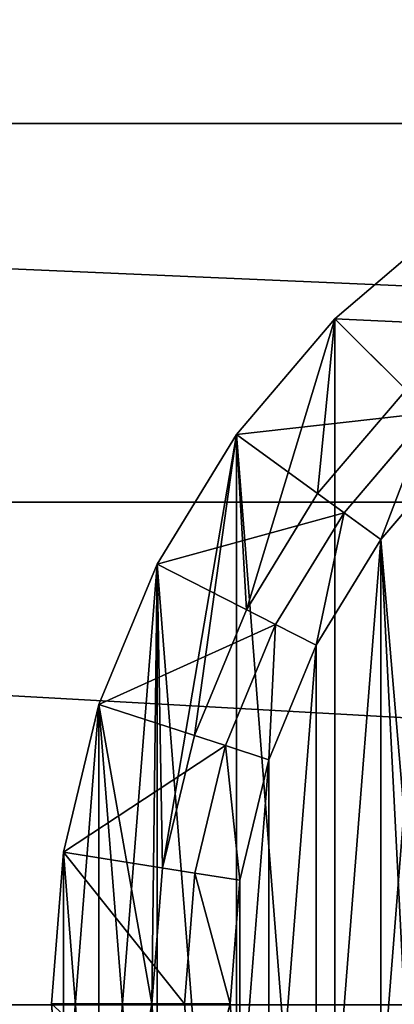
# Model space of a CAD drawing. Header units: centimetres. Extents: x -10.9 to 10.9, y -7.2 to 7.2.
# Tile 25 of 48: x -1.09 to -0.663, y 0.781 to 1.903. Entities that reach past the tile are written whole.
import ezdxf

# ---------------------------------------------------------------- set-up
doc = ezdxf.new("R2010")
doc.units = ezdxf.units.CM
doc.header["$LTSCALE"] = 2.54
doc.layers.get('0').update_dxf_attribs({"true_color": 0xff5454})

# ---------------------------------------------------------------- blocks, each defined once
blk = doc.blocks.new('Komponent#1')
at = {"color": 253, "true_color": 0x999999}
for p, q in [((0.4549, 1.9963, 4.1773), (0.3232, 1.8838, 4.1773)), ((0.4549, 1.9963, 4.1773), (0.3232, 1.8838, 4.1773)), ((0.4549, 1.9963, 4.2773), (0.3232, 1.8838, 4.2773)), ((0.4549, 1.9963, 6.4773), (0.3232, 1.8838, 6.4773)), ((0.4549, 1.9963, 4.2773), (0.3232, 1.8838, 4.2773)), ((0.4549, 1.9963, 6.4773), (0.3232, 1.8838, 6.4773)), ((0.3232, 1.8838, 4.1773), (0.2108, 1.7522, 4.1773)), ((0.3232, 1.8838, 4.1773), (0.2108, 1.7522, 4.1773)), ((0.3232, 1.8838, 4.2773), (0.2108, 1.7522, 4.2773)), ((0.3232, 1.8838, 6.4773), (0.2108, 1.7522, 6.4773)), ((0.3232, 1.8838, 4.2773), (0.2108, 1.7522, 4.2773)), ((0.3232, 1.8838, 6.4773), (0.2108, 1.7522, 6.4773)), ((0.3232, 1.8838, 4.1773), (0.4305, 1.7766, 0.05)), ((0.3232, 1.8838, 4.1773), (0.4305, 1.7766, 0.05)), ((0.4042, 1.8029, 4.1773), (0.3034, 1.6849, 4.1773)), ((0.4042, 1.8029, 4.1773), (0.3034, 1.6849, 4.1773)), ((0.4042, 1.8029, 4.2773), (0.3034, 1.6849, 4.2773)), ((0.4042, 1.8029, 4.2773), (0.3034, 1.6849, 4.2773)), ((0.4305, 1.7766, 0.05), (0.3335, 1.663, 0.05)), ((0.4305, 1.7766, 0.05), (0.3335, 1.663, 0.05)), ((0.2108, 1.7522, 4.1773), (0.1203, 1.6045, 4.1773)), ((0.2108, 1.7522, 4.1773), (0.1203, 1.6045, 4.1773)), ((0.2108, 1.7522, 4.2773), (0.1203, 1.6045, 4.2773)), ((0.2108, 1.7522, 6.4773), (0.1203, 1.6045, 6.4773)), ((0.2108, 1.7522, 4.2773), (0.1203, 1.6045, 4.2773)), ((0.2108, 1.7522, 6.4773), (0.1203, 1.6045, 6.4773)), ((0.2108, 1.7522, 4.1773), (0.3335, 1.663, 0.05)), ((0.2108, 1.7522, 4.1773), (0.3335, 1.663, 0.05)), ((0.4673, 1.7398), (0.3756, 1.6324)), ((0.4673, 1.7398), (0.3756, 1.6324)), ((0.3034, 1.6849, 4.1773), (0.2223, 1.5525, 4.1773)), ((0.3034, 1.6849, 4.1773), (0.2223, 1.5525, 4.1773)), ((0.3034, 1.6849, 4.2773), (0.2223, 1.5525, 4.2773)), ((0.3034, 1.6849, 4.2773), (0.2223, 1.5525, 4.2773)), ((0.3335, 1.663, 0.05), (0.2554, 1.5356, 0.05)), ((0.3335, 1.663, 0.05), (0.2554, 1.5356, 0.05)), ((0.3756, 1.6324), (0.3335, 1.663, 0.05)), ((0.3756, 1.6324), (0.3335, 1.663, 0.05)), ((0.3756, 1.6324), (0.3018, 1.512)), ((0.3756, 1.6324), (0.3018, 1.512)), ((0.1203, 1.6045, 4.1773), (0.054, 1.4445, 4.1773)), ((0.1203, 1.6045, 4.1773), (0.054, 1.4445, 4.1773)), ((0.1203, 1.6045, 4.2773), (0.054, 1.4445, 4.2773)), ((0.1203, 1.6045, 6.4773), (0.054, 1.4445, 6.4773)), ((0.1203, 1.6045, 4.2773), (0.054, 1.4445, 4.2773)), ((0.1203, 1.6045, 6.4773), (0.054, 1.4445, 6.4773)), ((0.1203, 1.6045, 4.1773), (0.2554, 1.5356, 0.05)), ((0.1203, 1.6045, 4.1773), (0.2554, 1.5356, 0.05)), ((0.2223, 1.5525, 4.1773), (0.1629, 1.4092, 4.1773)), ((0.2223, 1.5525, 4.1773), (0.1629, 1.4092, 4.1773)), ((0.2223, 1.5525, 4.2773), (0.1629, 1.4092, 4.2773)), ((0.2223, 1.5525, 4.2773), (0.1629, 1.4092, 4.2773)), ((0.2554, 1.5356, 0.05), (0.1983, 1.3977, 0.05)), ((0.2554, 1.5356, 0.05), (0.1983, 1.3977, 0.05)), ((0.2554, 1.5356, 0.05), (0.3018, 1.512)), ((0.2554, 1.5356, 0.05), (0.3018, 1.512)), ((0.3018, 1.512), (0.2477, 1.3816)), ((0.3018, 1.512), (0.2477, 1.3816)), ((0.054, 1.4445, 4.1773), (0.0136, 1.2761, 4.1773)), ((0.054, 1.4445, 4.1773), (0.0136, 1.2761, 4.1773)), ((0.054, 1.4445, 4.2773), (0.0136, 1.2761, 4.2773)), ((0.054, 1.4445, 6.4773), (0.0136, 1.2761, 6.4773)), ((0.054, 1.4445, 4.2773), (0.0136, 1.2761, 4.2773)), ((0.054, 1.4445, 6.4773), (0.0136, 1.2761, 6.4773)), ((0.054, 1.4445, 4.1773), (0.1983, 1.3977, 0.05)), ((0.054, 1.4445, 4.1773), (0.1983, 1.3977, 0.05)), ((0.1629, 1.4092, 4.1773), (0.1267, 1.2582, 4.1773)), ((0.1629, 1.4092, 4.1773), (0.1267, 1.2582, 4.1773)), ((0.1629, 1.4092, 4.2773), (0.1267, 1.2582, 4.2773)), ((0.1629, 1.4092, 4.2773), (0.1267, 1.2582, 4.2773)), ((0.1983, 1.3977, 0.05), (0.1634, 1.2524, 0.05)), ((0.1983, 1.3977, 0.05), (0.1634, 1.2524, 0.05)), ((0.2477, 1.3816), (0.1983, 1.3977, 0.05)), ((0.2477, 1.3816), (0.1983, 1.3977, 0.05)), ((0.2477, 1.3816), (0.2148, 1.2443)), ((0.2477, 1.3816), (0.2148, 1.2443)), ((0.0136, 1.2761, 4.1773), (0, 1.1035, 4.1773)), ((0.0136, 1.2761, 4.1773), (0, 1.1035, 4.1773)), ((0.0136, 1.2761, 4.2773), (0, 1.1035, 4.2773)), ((0.0136, 1.2761, 6.4773), (0, 1.1035, 6.4773)), ((0.0136, 1.2761, 4.2773), (0, 1.1035, 4.2773)), ((0.0136, 1.2761, 6.4773), (0, 1.1035, 6.4773)), ((0.0136, 1.2761, 4.1773), (0.1634, 1.2524, 0.05)), ((0.0136, 1.2761, 4.1773), (0.1634, 1.2524, 0.05)), ((0.1267, 1.2582, 4.1773), (0.1145, 1.1035, 4.1773)), ((0.1267, 1.2582, 4.1773), (0.1145, 1.1035, 4.1773)), ((0.1267, 1.2582, 4.2773), (0.1145, 1.1035, 4.2773)), ((0.1267, 1.2582, 4.2773), (0.1145, 1.1035, 4.2773)), ((0.1634, 1.2524, 0.05), (0.1517, 1.1035, 0.05)), ((0.1634, 1.2524, 0.05), (0.1517, 1.1035, 0.05)), ((0.2148, 1.2443), (0.1634, 1.2524, 0.05)), ((0.2148, 1.2443), (0.1634, 1.2524, 0.05)), ((0.2148, 1.2443), (0.2037, 1.1035)), ((0.2148, 1.2443), (0.2037, 1.1035)), ((0, 1.1035, 4.1773), (0.1517, 1.1035, 0.05)), ((0, 1.1035, 4.1773), (0.0136, 0.9309, 4.1773)), ((0, 1.1035, 4.1773), (0.1517, 1.1035, 0.05)), ((0, 1.1035, 4.1773), (0.0136, 0.9309, 4.1773)), ((0, 1.1035, 4.2773), (0.0136, 0.9309, 4.2773)), ((0, 1.1035, 6.4773), (0.0136, 0.9309, 6.4773)), ((0, 1.1035, 4.2773), (0.0136, 0.9309, 4.2773)), ((0, 1.1035, 6.4773), (0.0136, 0.9309, 6.4773)), ((0.1145, 1.1035, 4.1773), (0.1267, 0.9488, 4.1773)), ((0.1145, 1.1035, 4.1773), (0.1267, 0.9488, 4.1773)), ((0.1145, 1.1035, 4.2773), (0.1267, 0.9488, 4.2773)), ((0.1145, 1.1035, 4.2773), (0.1267, 0.9488, 4.2773)), ((0.1517, 1.1035, 0.05), (0.1634, 0.9546, 0.05)), ((0.2037, 1.1035), (0.1517, 1.1035, 0.05)), ((0.1517, 1.1035, 0.05), (0.1634, 0.9546, 0.05)), ((0.2037, 1.1035), (0.1517, 1.1035, 0.05)), ((0.2037, 1.1035), (0.2148, 0.9628)), ((0.2037, 1.1035), (0.2148, 0.9628))]:
    blk.add_line(p, q, dxfattribs=at)
at = {"color": 0}
for p, q in [((0.3232, 1.8838, 4.2773), (0.3232, 1.8838, 6.4773)), ((0.3232, 1.8838, 4.2773), (0.3232, 1.8838, 6.4773)), ((0.2108, 1.7522, 4.2773), (0.2108, 1.7522, 6.4773)), ((0.2108, 1.7522, 4.2773), (0.2108, 1.7522, 6.4773)), ((0.3034, 1.6849, 4.1773), (0.3034, 1.6849, 4.2773)), ((0.3034, 1.6849, 4.1773), (0.3034, 1.6849, 4.2773)), ((0.1203, 1.6045, 4.2773), (0.1203, 1.6045, 6.4773)), ((0.1203, 1.6045, 4.2773), (0.1203, 1.6045, 6.4773)), ((0.2223, 1.5525, 4.1773), (0.2223, 1.5525, 4.2773)), ((0.2223, 1.5525, 4.1773), (0.2223, 1.5525, 4.2773)), ((0.054, 1.4445, 4.2773), (0.054, 1.4445, 6.4773)), ((0.054, 1.4445, 4.2773), (0.054, 1.4445, 6.4773)), ((0.1629, 1.4092, 4.1773), (0.1629, 1.4092, 4.2773)), ((0.1629, 1.4092, 4.1773), (0.1629, 1.4092, 4.2773)), ((0.0136, 1.2761, 4.2773), (0.0136, 1.2761, 6.4773)), ((0.0136, 1.2761, 4.2773), (0.0136, 1.2761, 6.4773)), ((0.1267, 1.2582, 4.1773), (0.1267, 1.2582, 4.2773)), ((0.1267, 1.2582, 4.1773), (0.1267, 1.2582, 4.2773)), ((0, 1.1035, 4.2773), (0, 1.1035, 6.4773)), ((0, 1.1035, 4.2773), (0, 1.1035, 6.4773)), ((0.1145, 1.1035, 4.1773), (0.1145, 1.1035, 4.2773)), ((0.1145, 1.1035, 4.1773), (0.1145, 1.1035, 4.2773))]:
    blk.add_line(p, q, dxfattribs=at)
at = {"color": 253, "true_color": 0x999999}
mesh = blk.add_polyface(dxfattribs=at)
corners = [(0.0136, 0.9309, 4.1773), (0.0136, 1.2761, 4.1773), (0, 1.1035, 4.1773), (0.054, 0.7625, 4.1773), (0.054, 1.4445, 4.1773), (0.1203, 0.6025, 4.1773), (0.1145, 1.1035, 4.1773), (0.1267, 0.9488, 4.1773), (0.2108, 0.4549, 4.1773), (0.1629, 0.7979, 4.1773), (0.2223, 0.6545, 4.1773), (0.3232, 0.3232, 4.1773), (0.3034, 0.5222, 4.1773), (0.4042, 0.4042, 4.1773), (0.4549, 0.2108, 4.1773), (0.5222, 0.3034, 4.1773), (0.6025, 0.1203, 4.1773), (0.6545, 0.2223, 4.1773), (0.7625, 0.054, 4.1773), (0.7979, 0.1629, 4.1773), (0.9309, 0.0136, 4.1773), (0.9488, 0.1267, 4.1773), (1.1035, 0, 4.1773), (1.1035, 0.1145, 4.1773), (1.2761, 0.0136, 4.1773), (1.2582, 0.1267, 4.1773), (1.4092, 0.1629, 4.1773), (1.4445, 0.054, 4.1773), (1.5525, 0.2223, 4.1773), (1.6045, 0.1203, 4.1773), (1.6849, 0.3034, 4.1773), (1.7522, 0.2108, 4.1773), (1.8029, 0.4042, 4.1773), (1.8838, 0.3232, 4.1773), (1.9037, 0.5222, 4.1773), (1.9963, 0.4549, 4.1773), (1.9848, 0.6545, 4.1773), (2.0442, 0.7979, 4.1773), (2.0868, 0.6025, 4.1773), (2.0804, 0.9488, 4.1773), (2.0926, 1.1035, 4.1773), (2.153, 0.7625, 4.1773), (0.1203, 1.6045, 4.1773), (0.1267, 1.2582, 4.1773), (0.2108, 1.7522, 4.1773), (0.1629, 1.4092, 4.1773), (0.2223, 1.5525, 4.1773), (0.3232, 1.8838, 4.1773), (0.3034, 1.6849, 4.1773), (0.4042, 1.8029, 4.1773), (0.4549, 1.9963, 4.1773), (0.5222, 1.9037, 4.1773), (0.6025, 2.0868, 4.1773), (0.6545, 1.9848, 4.1773), (0.7625, 2.153, 4.1773), (0.7979, 2.0442, 4.1773), (0.9309, 2.1935, 4.1773), (0.9488, 2.0804, 4.1773), (1.1035, 2.207, 4.1773), (1.1035, 2.0926, 4.1773), (1.2582, 2.0804, 4.1773), (1.2761, 2.1935, 4.1773), (1.4092, 2.0442, 4.1773), (1.4445, 2.153, 4.1773), (1.5525, 1.9848, 4.1773), (1.6045, 2.0868, 4.1773), (1.6849, 1.9037, 4.1773), (1.7522, 1.9963, 4.1773), (1.8029, 1.8029, 4.1773), (1.8838, 1.8838, 4.1773), (1.9037, 1.6849, 4.1773), (1.9963, 1.7522, 4.1773), (1.9848, 1.5525, 4.1773), (2.0442, 1.4092, 4.1773), (2.0868, 1.6045, 4.1773), (2.0804, 1.2582, 4.1773), (2.153, 1.4445, 4.1773), (2.1935, 0.9309, 4.1773), (2.1935, 1.2761, 4.1773), (2.207, 1.1035, 4.1773)]
mesh.append_faces([[corners[k] for k in face] for face in [(0, 1, 2), (78, 77, 79)]], dxfattribs={"vtx0": -1, "color": 253})
mesh.append_faces([[corners[k] for k in face] for face in [(1, 3, 4), (6, 5, 7), (7, 8, 9), (9, 8, 10), (10, 11, 12), (12, 11, 13), (13, 14, 15), (15, 16, 17), (17, 18, 19), (19, 20, 21), (21, 22, 23), (23, 24, 25), (25, 24, 26), (26, 27, 28), (28, 29, 30), (30, 31, 32), (32, 33, 34), (34, 35, 36), (36, 35, 37), (37, 38, 39), (39, 38, 40), (42, 43, 44), (44, 46, 47), (47, 49, 50), (50, 51, 52), (52, 53, 54), (54, 55, 56), (56, 57, 58), (58, 60, 61), (61, 62, 63), (63, 64, 65), (65, 66, 67), (67, 68, 69), (69, 70, 71), (71, 73, 74), (74, 40, 76), (76, 77, 78)]], dxfattribs={"vtx0": -1, "vtx1": -1, "color": 253})
mesh.append_faces([[corners[k] for k in face] for face in [(4, 5, 6), (76, 40, 41)]], dxfattribs={"vtx0": -1, "vtx1": -1, "vtx2": -1, "color": 253})
mesh.append_faces([[corners[k] for k in face] for face in [(1, 0, 3), (4, 3, 5), (7, 5, 8), (10, 8, 11), (13, 11, 14), (15, 14, 16), (17, 16, 18), (19, 18, 20), (21, 20, 22), (23, 22, 24), (26, 24, 27), (28, 27, 29), (30, 29, 31), (32, 31, 33), (34, 33, 35), (37, 35, 38), (40, 38, 41), (6, 42, 4), (42, 6, 43), (44, 43, 45), (44, 45, 46), (47, 46, 48), (47, 48, 49), (50, 49, 51), (52, 51, 53), (54, 53, 55), (56, 55, 57), (58, 57, 59), (58, 59, 60), (61, 60, 62), (63, 62, 64), (65, 64, 66), (67, 66, 68), (69, 68, 70), (71, 70, 72), (71, 72, 73), (74, 73, 75), (74, 75, 40), (76, 41, 77)]], dxfattribs={"vtx0": -1, "vtx2": -1, "color": 253})
mesh = blk.add_polyface(dxfattribs=at)
corners = [(0.0136, 1.2761, 4.2773), (0.0136, 0.9309, 4.2773), (0, 1.1035, 4.2773), (0.054, 1.4445, 4.2773), (0.054, 0.7625, 4.2773), (0.1203, 1.6045, 4.2773), (0.1145, 1.1035, 4.2773), (0.1267, 1.2582, 4.2773), (0.2108, 1.7522, 4.2773), (0.1629, 1.4092, 4.2773), (0.2223, 1.5525, 4.2773), (0.3232, 1.8838, 4.2773), (0.3034, 1.6849, 4.2773), (0.4042, 1.8029, 4.2773), (0.4549, 1.9963, 4.2773), (0.5222, 1.9037, 4.2773), (0.6025, 2.0868, 4.2773), (0.6545, 1.9848, 4.2773), (0.7625, 2.153, 4.2773), (0.7979, 2.0442, 4.2773), (0.9309, 2.1935, 4.2773), (0.9488, 2.0804, 4.2773), (1.1035, 2.207, 4.2773), (1.1035, 2.0926, 4.2773), (1.2761, 2.1935, 4.2773), (1.2582, 2.0804, 4.2773), (1.4092, 2.0442, 4.2773), (1.4445, 2.153, 4.2773), (1.5525, 1.9848, 4.2773), (1.6045, 2.0868, 4.2773), (1.6849, 1.9037, 4.2773), (1.7522, 1.9963, 4.2773), (1.8029, 1.8029, 4.2773), (1.8838, 1.8838, 4.2773), (1.9037, 1.6849, 4.2773), (1.9963, 1.7522, 4.2773), (1.9848, 1.5525, 4.2773), (2.0442, 1.4092, 4.2773), (2.0868, 1.6045, 4.2773), (2.0804, 1.2582, 4.2773), (2.0926, 1.1035, 4.2773), (2.153, 1.4445, 4.2773), (0.1203, 0.6025, 4.2773), (0.1267, 0.9488, 4.2773), (0.2108, 0.4549, 4.2773), (0.1629, 0.7979, 4.2773), (0.2223, 0.6545, 4.2773), (0.3232, 0.3232, 4.2773), (0.3034, 0.5222, 4.2773), (0.4042, 0.4042, 4.2773), (0.4549, 0.2108, 4.2773), (0.5222, 0.3034, 4.2773), (0.6025, 0.1203, 4.2773), (0.6545, 0.2223, 4.2773), (0.7625, 0.054, 4.2773), (0.7979, 0.1629, 4.2773), (0.9309, 0.0136, 4.2773), (0.9488, 0.1267, 4.2773), (1.1035, 0, 4.2773), (1.1035, 0.1145, 4.2773), (1.2582, 0.1267, 4.2773), (1.2761, 0.0136, 4.2773), (1.4092, 0.1629, 4.2773), (1.4445, 0.054, 4.2773), (1.5525, 0.2223, 4.2773), (1.6045, 0.1203, 4.2773), (1.6849, 0.3034, 4.2773), (1.7522, 0.2108, 4.2773), (1.8029, 0.4042, 4.2773), (1.8838, 0.3232, 4.2773), (1.9037, 0.5222, 4.2773), (1.9963, 0.4549, 4.2773), (1.9848, 0.6545, 4.2773), (2.0442, 0.7979, 4.2773), (2.0868, 0.6025, 4.2773), (2.0804, 0.9488, 4.2773), (2.153, 0.7625, 4.2773), (2.1935, 1.2761, 4.2773), (2.1935, 0.9309, 4.2773), (2.207, 1.1035, 4.2773)]
mesh.append_faces([[corners[k] for k in face] for face in [(0, 1, 2), (78, 77, 79)]], dxfattribs={"vtx0": -1, "color": 253})
mesh.append_faces([[corners[k] for k in face] for face in [(1, 3, 4), (6, 5, 7), (7, 8, 9), (9, 8, 10), (10, 11, 12), (12, 11, 13), (13, 14, 15), (15, 16, 17), (17, 18, 19), (19, 20, 21), (21, 22, 23), (23, 24, 25), (25, 24, 26), (26, 27, 28), (28, 29, 30), (30, 31, 32), (32, 33, 34), (34, 35, 36), (36, 35, 37), (37, 38, 39), (39, 38, 40), (42, 43, 44), (44, 46, 47), (47, 49, 50), (50, 51, 52), (52, 53, 54), (54, 55, 56), (56, 57, 58), (58, 60, 61), (61, 62, 63), (63, 64, 65), (65, 66, 67), (67, 68, 69), (69, 70, 71), (71, 73, 74), (74, 40, 76), (76, 77, 78)]], dxfattribs={"vtx0": -1, "vtx1": -1, "color": 253})
mesh.append_faces([[corners[k] for k in face] for face in [(4, 5, 6), (76, 40, 41)]], dxfattribs={"vtx0": -1, "vtx1": -1, "vtx2": -1, "color": 253})
mesh.append_faces([[corners[k] for k in face] for face in [(1, 0, 3), (4, 3, 5), (7, 5, 8), (10, 8, 11), (13, 11, 14), (15, 14, 16), (17, 16, 18), (19, 18, 20), (21, 20, 22), (23, 22, 24), (26, 24, 27), (28, 27, 29), (30, 29, 31), (32, 31, 33), (34, 33, 35), (37, 35, 38), (40, 38, 41), (6, 42, 4), (42, 6, 43), (44, 43, 45), (44, 45, 46), (47, 46, 48), (47, 48, 49), (50, 49, 51), (52, 51, 53), (54, 53, 55), (56, 55, 57), (58, 57, 59), (58, 59, 60), (61, 60, 62), (63, 62, 64), (65, 64, 66), (67, 66, 68), (69, 68, 70), (71, 70, 72), (71, 72, 73), (74, 73, 75), (74, 75, 40), (76, 41, 77)]], dxfattribs={"vtx0": -1, "vtx2": -1, "color": 253})
mesh = blk.add_polyface(dxfattribs=at)
corners = [(0.0136, 0.9309, 6.4773), (0.0136, 1.2761, 6.4773), (0, 1.1035, 6.4773), (0.054, 0.7625, 6.4773), (0.054, 1.4445, 6.4773), (0.1203, 0.6025, 6.4773), (0.1203, 1.6045, 6.4773), (0.2108, 0.4549, 6.4773), (0.2108, 1.7522, 6.4773), (0.3232, 0.3232, 6.4773), (0.3232, 1.8838, 6.4773), (0.4549, 1.9963, 6.4773), (0.4549, 0.2108, 6.4773), (0.6025, 2.0868, 6.4773), (0.6025, 0.1203, 6.4773), (0.7625, 0.054, 6.4773), (0.7625, 2.153, 6.4773), (0.9309, 0.0136, 6.4773), (0.9309, 2.1935, 6.4773), (1.1035, 2.207, 6.4773), (1.1035, 0, 6.4773), (1.2761, 0.0136, 6.4773), (1.2761, 2.1935, 6.4773), (1.4445, 2.153, 6.4773), (1.4445, 0.054, 6.4773), (1.6045, 0.1203, 6.4773), (1.6045, 2.0868, 6.4773), (1.7522, 1.9963, 6.4773), (1.7522, 0.2108, 6.4773), (1.8838, 1.8838, 6.4773), (1.8838, 0.3232, 6.4773), (1.9963, 0.4549, 6.4773), (1.9963, 1.7522, 6.4773), (2.0868, 0.6025, 6.4773), (2.0868, 1.6045, 6.4773), (2.153, 1.4445, 6.4773), (2.153, 0.7625, 6.4773), (2.1935, 1.2761, 6.4773), (2.1935, 0.9309, 6.4773), (2.207, 1.1035, 6.4773)]
mesh.append_faces([[corners[k] for k in face] for face in [(0, 1, 2), (37, 38, 39)]], dxfattribs={"vtx0": -1, "color": 253})
mesh.append_faces([[corners[k] for k in face] for face in [(1, 3, 4), (4, 5, 6), (6, 7, 8), (8, 9, 10), (10, 9, 11), (11, 12, 13), (13, 15, 16), (16, 17, 18), (18, 17, 19), (19, 21, 22), (22, 21, 23), (23, 25, 26), (26, 25, 27), (27, 28, 29), (29, 31, 32), (32, 33, 34), (34, 33, 35), (35, 36, 37)]], dxfattribs={"vtx0": -1, "vtx1": -1, "color": 253})
mesh.append_faces([[corners[k] for k in face] for face in [(1, 0, 3), (4, 3, 5), (6, 5, 7), (8, 7, 9), (11, 9, 12), (13, 12, 14), (13, 14, 15), (16, 15, 17), (19, 17, 20), (19, 20, 21), (23, 21, 24), (23, 24, 25), (27, 25, 28), (29, 28, 30), (29, 30, 31), (32, 31, 33), (35, 33, 36), (37, 36, 38)]], dxfattribs={"vtx0": -1, "vtx2": -1, "color": 253})
mesh = blk.add_polyface(dxfattribs=at)
corners = [(0.2148, 1.2443), (0.2148, 0.9628), (0.2037, 1.1035), (0.2477, 1.3816), (0.2477, 0.8255), (0.3018, 1.512), (0.3018, 0.695), (0.3756, 1.6324), (0.3756, 0.5746), (0.4025, 1.1035), (0.4112, 1.2132), (0.4673, 1.7398), (0.4368, 1.3201), (0.4789, 1.4218), (0.5746, 1.8315), (0.5364, 1.5155), (0.6078, 1.5992), (0.695, 1.9053), (0.6915, 1.6706), (0.7853, 1.7281), (0.8255, 1.9593), (0.8869, 1.7702), (0.9628, 1.9923), (0.9939, 1.7959), (1.1035, 2.0033), (1.1035, 1.8045), (1.2443, 1.9923), (1.2132, 1.7959), (1.3201, 1.7702), (1.3816, 1.9593), (1.4218, 1.7281), (1.512, 1.9053), (1.5155, 1.6706), (1.6324, 1.8315), (1.5992, 1.5992), (1.6706, 1.5155), (1.7398, 1.7398), (1.7281, 1.4218), (1.7702, 1.3201), (1.8315, 1.6324), (1.7959, 1.2132), (1.8045, 1.1035), (0.4112, 0.9939), (0.4673, 0.4673), (0.4368, 0.8869), (0.4789, 0.7853), (0.5746, 0.3756), (0.5364, 0.6915), (0.6078, 0.6078), (0.695, 0.3018), (0.6915, 0.5364), (0.7853, 0.4789), (0.8255, 0.2477), (0.8869, 0.4368), (0.9628, 0.2148), (0.9939, 0.4112), (1.1035, 0.2037), (1.1035, 0.4025), (1.2132, 0.4112), (1.2443, 0.2148), (1.3201, 0.4368), (1.3816, 0.2477), (1.4218, 0.4789), (1.512, 0.3018), (1.5155, 0.5364), (1.6324, 0.3756), (1.5992, 0.6078), (1.6706, 0.6915), (1.7398, 0.4673), (1.7281, 0.7853), (1.7702, 0.8869), (1.8315, 0.5746), (1.7959, 0.9939), (1.9053, 1.512), (1.9053, 0.695), (1.9593, 1.3816), (1.9593, 0.8255), (1.9923, 1.2443), (1.9923, 0.9628), (2.0033, 1.1035)]
mesh.append_faces([[corners[k] for k in face] for face in [(0, 1, 2), (78, 77, 79)]], dxfattribs={"vtx0": -1, "color": 253})
mesh.append_faces([[corners[k] for k in face] for face in [(1, 3, 4), (4, 5, 6), (6, 7, 8), (9, 7, 10), (10, 11, 12), (12, 11, 13), (13, 14, 15), (15, 14, 16), (16, 17, 18), (18, 17, 19), (19, 20, 21), (21, 22, 23), (23, 24, 25), (25, 26, 27), (27, 26, 28), (28, 29, 30), (30, 31, 32), (32, 33, 34), (34, 33, 35), (35, 36, 37), (37, 36, 38), (38, 39, 40), (40, 39, 41), (8, 42, 43), (42, 8, 9), (43, 45, 46), (46, 48, 49), (49, 51, 52), (52, 53, 54), (54, 55, 56), (56, 58, 59), (59, 60, 61), (61, 62, 63), (63, 64, 65), (65, 67, 68), (68, 70, 71), (71, 73, 74), (74, 75, 76), (76, 77, 78)]], dxfattribs={"vtx0": -1, "vtx1": -1, "color": 253})
mesh.append_faces([[corners[k] for k in face] for face in [(8, 7, 9), (71, 41, 39)]], dxfattribs={"vtx0": -1, "vtx1": -1, "vtx2": -1, "color": 253})
mesh.append_faces([[corners[k] for k in face] for face in [(1, 0, 3), (4, 3, 5), (6, 5, 7), (10, 7, 11), (13, 11, 14), (16, 14, 17), (19, 17, 20), (21, 20, 22), (23, 22, 24), (25, 24, 26), (28, 26, 29), (30, 29, 31), (32, 31, 33), (35, 33, 36), (38, 36, 39), (43, 42, 44), (43, 44, 45), (46, 45, 47), (46, 47, 48), (49, 48, 50), (49, 50, 51), (52, 51, 53), (54, 53, 55), (56, 55, 57), (56, 57, 58), (59, 58, 60), (61, 60, 62), (63, 62, 64), (65, 64, 66), (65, 66, 67), (68, 67, 69), (68, 69, 70), (71, 70, 72), (71, 72, 41), (71, 39, 73), (74, 73, 75), (76, 75, 77)]], dxfattribs={"vtx0": -1, "vtx2": -1, "color": 253})
mesh = blk.add_polyface(dxfattribs=at)
corners = [(0.3232, 1.8838, 4.1773), (0.544, 1.8736, 0.05), (0.4305, 1.7766, 0.05), (0.4549, 1.9963, 4.1773)]
mesh.append_faces([[corners[k] for k in face] for face in [(0, 1, 2), (1, 0, 3)]], dxfattribs={"vtx0": -1, "color": 253})
mesh = blk.add_polyface(dxfattribs=at)
corners = [(0.3232, 1.8838, 6.4773), (0.4549, 1.9963, 4.2773), (0.3232, 1.8838, 4.2773), (0.4549, 1.9963, 6.4773)]
mesh.append_faces([[corners[k] for k in face] for face in [(0, 1, 2), (1, 0, 3)]], dxfattribs={"vtx0": -1, "color": 253})
mesh = blk.add_polyface(dxfattribs=at)
corners = [(0.2108, 1.7522, 4.1773), (0.4305, 1.7766, 0.05), (0.3335, 1.663, 0.05), (0.3232, 1.8838, 4.1773)]
mesh.append_faces([[corners[k] for k in face] for face in [(0, 1, 2), (1, 0, 3)]], dxfattribs={"vtx0": -1, "color": 253})
mesh = blk.add_polyface(dxfattribs=at)
corners = [(0.3232, 1.8838, 6.4773), (0.2108, 1.7522, 4.2773), (0.2108, 1.7522, 6.4773), (0.3232, 1.8838, 4.2773)]
mesh.append_faces([[corners[k] for k in face] for face in [(0, 1, 2), (1, 0, 3)]], dxfattribs={"vtx0": -1, "color": 253})
mesh = blk.add_polyface(dxfattribs=at)
corners = [(0.4042, 1.8029, 4.2773), (0.3034, 1.6849, 4.1773), (0.3034, 1.6849, 4.2773), (0.4042, 1.8029, 4.1773)]
mesh.append_faces([[corners[k] for k in face] for face in [(0, 1, 2), (1, 0, 3)]], dxfattribs={"vtx0": -1, "color": 253})
mesh = blk.add_polyface(dxfattribs=at)
corners = [(0.4305, 1.7766, 0.05), (0.3756, 1.6324), (0.3335, 1.663, 0.05), (0.4673, 1.7398)]
mesh.append_faces([[corners[k] for k in face] for face in [(0, 1, 2), (1, 0, 3)]], dxfattribs={"vtx0": -1, "color": 253})
mesh = blk.add_polyface(dxfattribs=at)
corners = [(0.1203, 1.6045, 4.1773), (0.3335, 1.663, 0.05), (0.2554, 1.5356, 0.05), (0.2108, 1.7522, 4.1773)]
mesh.append_faces([[corners[k] for k in face] for face in [(0, 1, 2), (1, 0, 3)]], dxfattribs={"vtx0": -1, "color": 253})
mesh = blk.add_polyface(dxfattribs=at)
corners = [(0.2108, 1.7522, 6.4773), (0.1203, 1.6045, 4.2773), (0.1203, 1.6045, 6.4773), (0.2108, 1.7522, 4.2773)]
mesh.append_faces([[corners[k] for k in face] for face in [(0, 1, 2), (1, 0, 3)]], dxfattribs={"vtx0": -1, "color": 253})
mesh = blk.add_polyface(dxfattribs=at)
corners = [(0.3034, 1.6849, 4.2773), (0.2223, 1.5525, 4.1773), (0.2223, 1.5525, 4.2773), (0.3034, 1.6849, 4.1773)]
mesh.append_faces([[corners[k] for k in face] for face in [(0, 1, 2), (1, 0, 3)]], dxfattribs={"vtx0": -1, "color": 253})
mesh = blk.add_polyface(dxfattribs=at)
corners = [(0.3335, 1.663, 0.05), (0.3018, 1.512), (0.2554, 1.5356, 0.05), (0.3756, 1.6324)]
mesh.append_faces([[corners[k] for k in face] for face in [(0, 1, 2), (1, 0, 3)]], dxfattribs={"vtx0": -1, "color": 253})
mesh = blk.add_polyface(dxfattribs=at)
corners = [(0.054, 1.4445, 4.1773), (0.2554, 1.5356, 0.05), (0.1983, 1.3977, 0.05), (0.1203, 1.6045, 4.1773)]
mesh.append_faces([[corners[k] for k in face] for face in [(0, 1, 2), (1, 0, 3)]], dxfattribs={"vtx0": -1, "color": 253})
mesh = blk.add_polyface(dxfattribs=at)
corners = [(0.1203, 1.6045, 6.4773), (0.054, 1.4445, 4.2773), (0.054, 1.4445, 6.4773), (0.1203, 1.6045, 4.2773)]
mesh.append_faces([[corners[k] for k in face] for face in [(0, 1, 2), (1, 0, 3)]], dxfattribs={"vtx0": -1, "color": 253})
mesh = blk.add_polyface(dxfattribs=at)
corners = [(0.2223, 1.5525, 4.2773), (0.1629, 1.4092, 4.1773), (0.1629, 1.4092, 4.2773), (0.2223, 1.5525, 4.1773)]
mesh.append_faces([[corners[k] for k in face] for face in [(0, 1, 2), (1, 0, 3)]], dxfattribs={"vtx0": -1, "color": 253})
mesh = blk.add_polyface(dxfattribs=at)
corners = [(0.2554, 1.5356, 0.05), (0.2477, 1.3816), (0.1983, 1.3977, 0.05), (0.3018, 1.512)]
mesh.append_faces([[corners[k] for k in face] for face in [(0, 1, 2), (1, 0, 3)]], dxfattribs={"vtx0": -1, "color": 253})
mesh = blk.add_polyface(dxfattribs=at)
corners = [(0.0136, 1.2761, 4.1773), (0.1983, 1.3977, 0.05), (0.1634, 1.2524, 0.05), (0.054, 1.4445, 4.1773)]
mesh.append_faces([[corners[k] for k in face] for face in [(0, 1, 2), (1, 0, 3)]], dxfattribs={"vtx0": -1, "color": 253})
mesh = blk.add_polyface(dxfattribs=at)
corners = [(0.054, 1.4445, 6.4773), (0.0136, 1.2761, 4.2773), (0.0136, 1.2761, 6.4773), (0.054, 1.4445, 4.2773)]
mesh.append_faces([[corners[k] for k in face] for face in [(0, 1, 2), (1, 0, 3)]], dxfattribs={"vtx0": -1, "color": 253})
mesh = blk.add_polyface(dxfattribs=at)
corners = [(0.1629, 1.4092, 4.2773), (0.1267, 1.2582, 4.1773), (0.1267, 1.2582, 4.2773), (0.1629, 1.4092, 4.1773)]
mesh.append_faces([[corners[k] for k in face] for face in [(0, 1, 2), (1, 0, 3)]], dxfattribs={"vtx0": -1, "color": 253})
mesh = blk.add_polyface(dxfattribs=at)
corners = [(0.1983, 1.3977, 0.05), (0.2148, 1.2443), (0.1634, 1.2524, 0.05), (0.2477, 1.3816)]
mesh.append_faces([[corners[k] for k in face] for face in [(0, 1, 2), (1, 0, 3)]], dxfattribs={"vtx0": -1, "color": 253})
mesh = blk.add_polyface(dxfattribs=at)
corners = [(0.0136, 1.2761, 4.1773), (0.1517, 1.1035, 0.05), (0, 1.1035, 4.1773), (0.1634, 1.2524, 0.05)]
mesh.append_faces([[corners[k] for k in face] for face in [(0, 1, 2), (1, 0, 3)]], dxfattribs={"vtx0": -1, "color": 253})
mesh = blk.add_polyface(dxfattribs=at)
corners = [(0.0136, 1.2761, 6.4773), (0, 1.1035, 4.2773), (0, 1.1035, 6.4773), (0.0136, 1.2761, 4.2773)]
mesh.append_faces([[corners[k] for k in face] for face in [(0, 1, 2), (1, 0, 3)]], dxfattribs={"vtx0": -1, "color": 253})
mesh = blk.add_polyface(dxfattribs=at)
corners = [(0.1267, 1.2582, 4.2773), (0.1145, 1.1035, 4.1773), (0.1145, 1.1035, 4.2773), (0.1267, 1.2582, 4.1773)]
mesh.append_faces([[corners[k] for k in face] for face in [(0, 1, 2), (1, 0, 3)]], dxfattribs={"vtx0": -1, "color": 253})
mesh = blk.add_polyface(dxfattribs=at)
corners = [(0.1634, 1.2524, 0.05), (0.2037, 1.1035), (0.1517, 1.1035, 0.05), (0.2148, 1.2443)]
mesh.append_faces([[corners[k] for k in face] for face in [(0, 1, 2), (1, 0, 3)]], dxfattribs={"vtx0": -1, "color": 253})
mesh = blk.add_polyface(dxfattribs=at)
corners = [(0, 1.1035, 4.1773), (0.1634, 0.9546, 0.05), (0.0136, 0.9309, 4.1773), (0.1517, 1.1035, 0.05)]
mesh.append_faces([[corners[k] for k in face] for face in [(0, 1, 2), (1, 0, 3)]], dxfattribs={"vtx0": -1, "color": 253})
mesh = blk.add_polyface(dxfattribs=at)
corners = [(0, 1.1035, 6.4773), (0.0136, 0.9309, 4.2773), (0.0136, 0.9309, 6.4773), (0, 1.1035, 4.2773)]
mesh.append_faces([[corners[k] for k in face] for face in [(0, 1, 2), (1, 0, 3)]], dxfattribs={"vtx0": -1, "color": 253})
mesh = blk.add_polyface(dxfattribs=at)
corners = [(0.1145, 1.1035, 4.2773), (0.1267, 0.9488, 4.1773), (0.1267, 0.9488, 4.2773), (0.1145, 1.1035, 4.1773)]
mesh.append_faces([[corners[k] for k in face] for face in [(0, 1, 2), (1, 0, 3)]], dxfattribs={"vtx0": -1, "color": 253})
mesh = blk.add_polyface(dxfattribs=at)
corners = [(0.2037, 1.1035), (0.1634, 0.9546, 0.05), (0.1517, 1.1035, 0.05), (0.2148, 0.9628)]
mesh.append_faces([[corners[k] for k in face] for face in [(0, 1, 2), (1, 0, 3)]], dxfattribs={"vtx0": -1, "color": 253})
blk = doc.blocks.new('Grupuj#7')
at = {"color": 0}
for p, q in [((15.2481, 2.7515, 1.4866), (5.3899, 2.7515, 1.4866)), ((15.2481, 2.7515, 1.4866), (5.3899, 2.7515, 1.4866)), ((15.2481, 2.7515, 4.1515), (5.3899, 2.7515, 4.1515)), ((15.2481, 2.7515, 4.1515), (5.3899, 2.7515, 4.1515)), ((15.3656, 2.3202, 1.1613), (5.2725, 2.3202, 1.1613)), ((15.3656, 2.3202, 1.1613), (5.2725, 2.3202, 1.1613)), ((15.3656, 2.3202, 4.4767), (5.2725, 2.3202, 4.4767)), ((15.3656, 2.3202, 4.4767), (5.2725, 2.3202, 4.4767))]:
    blk.add_line(p, q, dxfattribs=at)
at = {"color": 253, "true_color": 0x999999}
mesh = blk.add_polyface(dxfattribs=at)
corners = [(5.4766, 3.0698, 1.7865), (15.2481, 2.7515, 1.4866), (5.3899, 2.7515, 1.4866), (15.1615, 3.0698, 1.7865)]
mesh.append_faces([[corners[k] for k in face] for face in [(0, 1, 2), (1, 0, 3)]], dxfattribs={"vtx0": -1, "color": 253})
mesh = blk.add_polyface(dxfattribs=at)
corners = [(15.2481, 2.7515, 4.1515), (5.4766, 3.0698, 3.8515), (5.3899, 2.7515, 4.1515), (15.1615, 3.0698, 3.8515)]
mesh.append_faces([[corners[k] for k in face] for face in [(0, 1, 2), (1, 0, 3)]], dxfattribs={"vtx0": -1, "color": 253})
mesh = blk.add_polyface(dxfattribs=at)
corners = [(5.3899, 2.7515, 1.4866), (15.3656, 2.3202, 1.1613), (5.2725, 2.3202, 1.1613), (15.2481, 2.7515, 1.4866)]
mesh.append_faces([[corners[k] for k in face] for face in [(0, 1, 2), (1, 0, 3)]], dxfattribs={"vtx0": -1, "color": 253})
mesh = blk.add_polyface(dxfattribs=at)
corners = [(15.3656, 2.3202, 4.4767), (5.3899, 2.7515, 4.1515), (5.2725, 2.3202, 4.4767), (15.2481, 2.7515, 4.1515)]
mesh.append_faces([[corners[k] for k in face] for face in [(0, 1, 2), (1, 0, 3)]], dxfattribs={"vtx0": -1, "color": 253})
mesh = blk.add_polyface(dxfattribs=at)
corners = [(5.2725, 2.3202, 1.1613), (15.5217, 1.7475, 0.805), (5.1164, 1.7475, 0.805), (15.3656, 2.3202, 1.1613)]
mesh.append_faces([[corners[k] for k in face] for face in [(0, 1, 2), (1, 0, 3)]], dxfattribs={"vtx0": -1, "color": 253})
mesh = blk.add_polyface(dxfattribs=at)
corners = [(15.5217, 1.7475, 4.8331), (5.2725, 2.3202, 4.4767), (5.1164, 1.7475, 4.8331), (15.3656, 2.3202, 4.4767)]
mesh.append_faces([[corners[k] for k in face] for face in [(0, 1, 2), (1, 0, 3)]], dxfattribs={"vtx0": -1, "color": 253})
blk = doc.blocks.new('Oltens Vernal bateria prysznicowa _cienna chrom 33004100')
at = {"color": 0}
for name, p in [('Grupuj#7', (0.581, 6.1889, 4.8482)), ('Komponent#1', (9.8465, 6.8341, 0.1104))]:
    blk.add_blockref(name, p, dxfattribs=at)

msp = doc.modelspace()

# ---------------------------------------------------------------- block references
at = {"color": 0}
msp.add_blockref('Oltens Vernal bateria prysznicowa _cienna chrom 33004100', (-10.9, -7.1562, -5.0657), dxfattribs=at)

doc.saveas('drawing.dxf')
